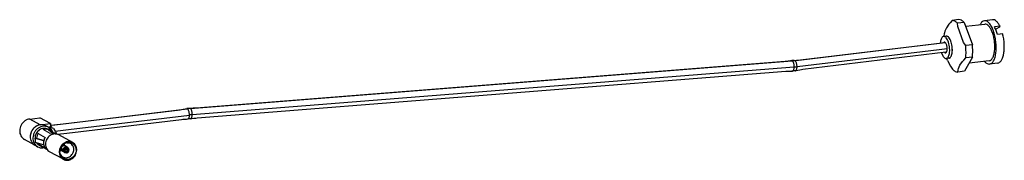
# Model space of a CAD drawing. Header units: inches. Extents: x -399 to 442, y -299 to 295.
# Tile 65 of 138: x 257 to 364, y -233 to -218. Entities that reach past the tile are written whole.
import ezdxf

# ---------------------------------------------------------------- set-up
doc = ezdxf.new("R2010")
doc.units = ezdxf.units.IN

# ---------------------------------------------------------------- blocks, each defined once
blk = doc.blocks.new('23K102-270_01__141', base_point=(323.08, -291.43))
at = {"color": 7, "linetype": 'Continuous'}
for p, q in [((325.54, -286.97), (325.18, -286.77)), ((325.68, -287.08), (325.54, -286.97)), ((326.01, -287.64), (325.59, -287.4)), ((328.82, -289.02), (326.96, -287.99)), ((324.08, -289.59), (323.72, -289.39)), ((327.66, -289.23), (327.62, -289.45)), ((328.04, -289.05), (328.38, -289.08)), ((324.81, -289.73), (324.86, -289.71)), ((327.56, -291.29), (325.7, -290.26)), ((327.29, -290.05), (327.12, -290.19)), ((327.34, -290.86), (327.16, -290.59))]:
    blk.add_line(p, q, dxfattribs=at)
for points, knots in [([(325.18, -286.77), (325.07, -286.72), (324.86, -286.63), (324.5, -286.61), (324.14, -286.69), (323.81, -286.86), (323.52, -287.12), (323.29, -287.44), (323.14, -287.8), (323.07, -288.18), (323.1, -288.56), (323.23, -288.9), (323.43, -289.2), (323.62, -289.33), (323.72, -289.39)], [0, 0, 0, 0, 0.343688, 0.694055, 1.055699, 1.429943, 1.814765, 2.205565, 2.596364, 2.981186, 3.355429, 3.717073, 4.06744, 4.411128, 4.411128, 4.411128, 4.411128]), ([(325.54, -286.97), (325.43, -286.92), (325.22, -286.83), (324.86, -286.81), (324.5, -286.89), (324.17, -287.06), (323.87, -287.32), (323.65, -287.64), (323.5, -288), (323.43, -288.38), (323.46, -288.76), (323.59, -289.1), (323.79, -289.4), (323.98, -289.53), (324.08, -289.59)], [0, 0, 0, 0, 0.343687, 0.694053, 1.055697, 1.429939, 1.81476, 2.205559, 2.596357, 2.981178, 3.355421, 3.717065, 4.067432, 4.411119, 4.411119, 4.411119, 4.411119]), ([(326.96, -287.99), (326.87, -287.95), (326.68, -287.87), (326.37, -287.85), (326.06, -287.92), (325.77, -288.07), (325.52, -288.29), (325.32, -288.57), (325.19, -288.88), (325.14, -289.21), (325.16, -289.54), (325.27, -289.84), (325.45, -290.09), (325.62, -290.21), (325.7, -290.26)], [0, 0, 0, 0, 0.297863, 0.601515, 0.91494, 1.239285, 1.572798, 1.911491, 2.250184, 2.583697, 2.908042, 3.221467, 3.525119, 3.822982, 3.822982, 3.822982, 3.822982]), ([(328.82, -289.02), (328.72, -288.98), (328.51, -288.89), (328.16, -288.89), (327.82, -288.99), (327.51, -289.19), (327.26, -289.47), (327.15, -289.69), (327.1, -289.81)], [0, 0, 0, 0, 0.330524, 0.668828, 1.019753, 1.383742, 1.757107, 2.133432, 2.133432, 2.133432, 2.133432]), ([(327.61, -291.21), (327.7, -291.25), (327.89, -291.33), (328.2, -291.33), (328.51, -291.24), (328.79, -291.07), (329.03, -290.82), (329.19, -290.52), (329.28, -290.19), (329.28, -289.86), (329.19, -289.55), (329.02, -289.29), (328.78, -289.09), (328.49, -288.99), (328.18, -288.98), (327.87, -289.07), (327.58, -289.25), (327.35, -289.5), (327.18, -289.8), (327.1, -290.12), (327.1, -290.46), (327.19, -290.77), (327.35, -291.03), (327.52, -291.15), (327.61, -291.21)], [0, 0, 0, 0, 0.299928, 0.606699, 0.924651, 1.254338, 1.592712, 1.934267, 2.272641, 2.602328, 2.92028, 3.227051, 3.526979, 3.826907, 4.133678, 4.45163, 4.781317, 5.119691, 5.461246, 5.79962, 6.129307, 6.447259, 6.75403, 7.053958, 7.053958, 7.053958, 7.053958]), ([(327.34, -290.86), (327.41, -290.92), (327.56, -291.03), (327.83, -291.09), (328.11, -291.07), (328.39, -290.96), (328.63, -290.78), (328.82, -290.54), (328.94, -290.25), (328.98, -289.95), (328.94, -289.66), (328.82, -289.4), (328.63, -289.19), (328.46, -289.12), (328.38, -289.08)], [0, 0, 0, 0, 0.269966, 0.54169, 0.821268, 1.111804, 1.412589, 1.719675, 2.027263, 2.329411, 2.621764, 2.903014, 3.175659, 3.445432, 3.445432, 3.445432, 3.445432]), ([(327.56, -291.29), (327.65, -291.33), (327.83, -291.42), (328.14, -291.43), (328.45, -291.36), (328.74, -291.21), (329, -290.99), (329.19, -290.72), (329.32, -290.4), (329.38, -290.07), (329.35, -289.74), (329.25, -289.45), (329.07, -289.19), (328.9, -289.08), (328.82, -289.02)], [0, 0, 0, 0, 0.297862, 0.601514, 0.914939, 1.239283, 1.572795, 1.911487, 2.25018, 2.583692, 2.908036, 3.221461, 3.525112, 3.822974, 3.822974, 3.822974, 3.822974]), ([(324.08, -289.59), (324.19, -289.64), (324.43, -289.75), (324.68, -289.74), (324.81, -289.73)], [0, 0, 0, 0, 0.3708872, 0.75007, 0.75007, 0.75007, 0.75007]), ([(327.1, -289.81), (327.07, -289.9), (327.01, -290.09), (327, -290.39), (327.05, -290.67), (327.17, -290.93), (327.33, -291.15), (327.48, -291.25), (327.56, -291.29)], [0, 0, 0, 0, 0.299428, 0.592825, 0.878065, 1.154658, 1.423997, 1.68919, 1.68919, 1.68919, 1.68919])]:
    blk.add_open_spline(points, degree=3, knots=knots, dxfattribs=at)
blk = doc.blocks.new('23K102-270_20__142', base_point=(327.17, -290.4))
at = {"color": 7, "linetype": 'Continuous'}
for p, q in [((327.57, -289.47), (327.45, -289.4)), ((328.08, -289.64), (327.81, -289.49)), ((327.27, -289.99), (327.17, -289.93)), ((327.26, -289.8), (327.27, -289.75)), ((327.26, -289.83), (327.26, -289.81)), ((327.53, -289.96), (327.26, -289.81)), ((327.26, -289.96), (327.35, -289.95)), ((327.53, -290.1), (327.26, -289.96)), ((327.28, -289.76), (327.27, -289.75)), ((327.27, -289.9), (327.37, -289.89)), ((327.35, -289.95), (327.27, -289.9)), ((327.36, -289.87), (327.37, -289.89)), ((327.37, -289.89), (327.8, -290.13)), ((327.69, -290.34), (327.42, -290.19)), ((327.53, -289.96), (327.62, -289.97)), ((327.62, -290.11), (327.53, -290.1)), ((327.75, -290.04), (327.62, -289.97)), ((327.75, -290.18), (327.62, -290.11)), ((327.75, -290.04), (327.8, -290.03)), ((327.75, -290.18), (327.8, -290.18)), ((327.88, -290.36), (327.75, -290.29)), ((327.8, -290.03), (327.82, -290.01)), ((327.8, -290.13), (327.82, -290.14)), ((327.81, -290.17), (327.8, -290.18)), ((327.82, -290.16), (327.81, -290.17)), ((327.82, -290.01), (327.85, -289.94)), ((327.84, -290.19), (327.82, -290.14)), ((327.82, -290.14), (327.82, -290.15)), ((327.82, -290.15), (327.82, -290.16)), ((327.85, -290.2), (327.84, -290.19)), ((327.85, -289.94), (327.86, -289.92)), ((327.85, -289.93), (328.14, -290.09)), ((327.9, -290.22), (327.85, -290.2)), ((327.86, -289.92), (327.91, -289.88)), ((327.9, -290.37), (327.88, -290.38)), ((327.91, -289.88), (327.93, -289.86)), ((327.91, -289.88), (327.97, -289.87)), ((327.93, -289.86), (327.97, -289.85)), ((327.97, -289.85), (327.98, -289.85)), ((327.97, -289.85), (328.14, -289.95)), ((328.24, -290.02), (327.97, -289.87)), ((327.98, -289.85), (328, -289.84)), ((328, -289.84), (328.02, -289.84)), ((328.02, -289.84), (328.04, -289.85)), ((328.1, -289.89), (328.04, -289.85)), ((328.2, -289.79), (328.07, -289.72)), ((328.14, -289.95), (328.17, -289.96)), ((328.17, -290.1), (328.14, -290.09)), ((328.17, -289.96), (328.2, -289.96)), ((328.2, -290.11), (328.17, -290.1)), ((328.2, -289.96), (328.28, -289.97)), ((328.24, -290.02), (328.2, -290.04)), ((328.33, -290.11), (328.2, -290.04)), ((328.28, -290.12), (328.2, -290.11)), ((328.24, -290.02), (328.23, -290.06)), ((328.28, -289.97), (328.33, -289.97)), ((328.28, -290.12), (328.33, -290.11))]:
    blk.add_line(p, q, dxfattribs=at)
for points, knots in [([(327.81, -289.49), (327.78, -289.48), (327.71, -289.45), (327.58, -289.45), (327.47, -289.5), (327.37, -289.58), (327.29, -289.69), (327.27, -289.77), (327.26, -289.81)], [0, 0, 0, 0, 0.1135953, 0.2304546, 0.3523342, 0.4788724, 0.6079359, 0.7364989, 0.7364989, 0.7364989, 0.7364989]), ([(327.26, -289.83), (327.26, -289.84), (327.26, -289.86), (327.27, -289.89), (327.27, -289.9)], [0, 0, 0, 0, 0.03631005, 0.0720445, 0.0720445, 0.0720445, 0.0720445]), ([(327.26, -289.96), (327.27, -289.98), (327.28, -290.03), (327.32, -290.1), (327.36, -290.15), (327.4, -290.18), (327.42, -290.19)], [0, 0, 0, 0, 0.0759419, 0.1499042, 0.2222955, 0.2938162, 0.2938162, 0.2938162, 0.2938162]), ([(328.08, -289.64), (328.04, -289.62), (327.97, -289.59), (327.85, -289.6), (327.74, -289.65), (327.64, -289.73), (327.56, -289.83), (327.54, -289.92), (327.53, -289.96)], [0, 0, 0, 0, 0.1135955, 0.230455, 0.3523348, 0.4788733, 0.6079371, 0.7365003, 0.7365003, 0.7365003, 0.7365003]), ([(327.53, -290.1), (327.53, -290.13), (327.55, -290.18), (327.58, -290.24), (327.63, -290.3), (327.67, -290.33), (327.69, -290.34)], [0, 0, 0, 0, 0.0759423, 0.149905, 0.2222966, 0.2938176, 0.2938176, 0.2938176, 0.2938176]), ([(328.07, -289.72), (328.05, -289.7), (327.99, -289.68), (327.89, -289.69), (327.8, -289.72), (327.72, -289.78), (327.65, -289.87), (327.63, -289.93), (327.62, -289.97)], [0, 0, 0, 0, 0.0917612, 0.1860616, 0.2843114, 0.3863138, 0.4904943, 0.5945371, 0.5945371, 0.5945371, 0.5945371]), ([(327.62, -290.11), (327.63, -290.13), (327.64, -290.17), (327.67, -290.22), (327.71, -290.26), (327.74, -290.28), (327.75, -290.29)], [0, 0, 0, 0, 0.0592649, 0.1170833, 0.1737735, 0.2298448, 0.2298448, 0.2298448, 0.2298448]), ([(327.69, -290.34), (327.72, -290.35), (327.78, -290.38), (327.85, -290.38), (327.88, -290.38)], [0, 0, 0, 0, 0.0989034, 0.2000191, 0.2000191, 0.2000191, 0.2000191]), ([(328.2, -289.79), (328.17, -289.77), (328.11, -289.75), (328.02, -289.76), (327.92, -289.79), (327.84, -289.85), (327.78, -289.94), (327.76, -290), (327.75, -290.04)], [0, 0, 0, 0, 0.0917608, 0.1860609, 0.2843103, 0.3863123, 0.4904924, 0.5945347, 0.5945347, 0.5945347, 0.5945347]), ([(327.75, -290.18), (327.75, -290.2), (327.77, -290.24), (327.79, -290.29), (327.83, -290.33), (327.86, -290.35), (327.88, -290.36)], [0, 0, 0, 0, 0.0592647, 0.1170828, 0.1737728, 0.2298439, 0.2298439, 0.2298439, 0.2298439]), ([(328.28, -289.97), (328.28, -289.95), (328.26, -289.9), (328.2, -289.84), (328.12, -289.8), (328.04, -289.8), (327.96, -289.83), (327.88, -289.88), (327.83, -289.95), (327.81, -290), (327.8, -290.03)], [0, 0, 0, 0, 0.082758, 0.1627695, 0.2421334, 0.3232587, 0.4077259, 0.4956645, 0.5858468, 0.6762392, 0.6762392, 0.6762392, 0.6762392]), ([(327.8, -290.18), (327.81, -290.2), (327.82, -290.25), (327.88, -290.31), (327.96, -290.35), (328.04, -290.35), (328.12, -290.33), (328.2, -290.27), (328.26, -290.2), (328.28, -290.15), (328.28, -290.12)], [0, 0, 0, 0, 0.082758, 0.1627695, 0.2421334, 0.3232587, 0.4077259, 0.4956645, 0.5858468, 0.6762392, 0.6762392, 0.6762392, 0.6762392]), ([(327.84, -290.19), (327.85, -290.2), (327.87, -290.21), (327.89, -290.22), (327.9, -290.22)], [0, 0, 0, 0, 0.03440676, 0.06876458, 0.06876458, 0.06876458, 0.06876458]), ([(327.88, -290.36), (327.91, -290.38), (327.97, -290.4), (328.06, -290.4), (328.16, -290.36), (328.24, -290.3), (328.3, -290.21), (328.32, -290.15), (328.33, -290.11)], [0, 0, 0, 0, 0.0917606, 0.1860605, 0.2843097, 0.3863115, 0.4904913, 0.5945333, 0.5945333, 0.5945333, 0.5945333]), ([(328.04, -289.85), (328.03, -289.85), (328.01, -289.84), (327.98, -289.84), (327.97, -289.84)], [0, 0, 0, 0, 0.03469184, 0.07005599, 0.07005599, 0.07005599, 0.07005599]), ([(328.22, -289.8), (328.2, -289.77), (328.17, -289.7), (328.11, -289.66), (328.08, -289.64)], [0, 0, 0, 0, 0.1100693, 0.217356, 0.217356, 0.217356, 0.217356]), ([(328.33, -289.97), (328.33, -289.95), (328.32, -289.91), (328.29, -289.86), (328.25, -289.82), (328.22, -289.8), (328.2, -289.79)], [0, 0, 0, 0, 0.0592643, 0.1170821, 0.1737718, 0.2298425, 0.2298425, 0.2298425, 0.2298425])]:
    blk.add_open_spline(points, degree=3, knots=knots, dxfattribs=at)
at = {"color": 1, "linetype": 'Continuous'}
for points, knots in [([(327.9, -290.22), (327.93, -290.23), (327.97, -290.24), (328.05, -290.21), (328.11, -290.16), (328.13, -290.11), (328.14, -290.09)], [0, 0, 0, 0, 0.0700243, 0.1435391, 0.2205017, 0.2989415, 0.2989415, 0.2989415, 0.2989415]), ([(328.14, -289.95), (328.14, -289.93), (328.13, -289.91), (328.11, -289.89), (328.1, -289.89)], [0, 0, 0, 0, 0.03634117, 0.07190925, 0.07190925, 0.07190925, 0.07190925])]:
    blk.add_open_spline(points, degree=3, knots=knots, dxfattribs=at)
blk = doc.blocks.new('23K102-270_03__143', base_point=(321.67, -289.39))
at = {"color": 7, "linetype": 'Continuous'}
for p, q in [((323.03, -285.85), (324.39, -285.68)), ((325.81, -286.47), (324.39, -285.68)), ((324.45, -286.63), (325.81, -286.47)), ((325.81, -286.47), (325.81, -286.94)), ((325.81, -286.59), (325.82, -286.6)), ((325.96, -286.89), (325.99, -287.02)), ((323.72, -289.39), (322.3, -288.61))]:
    blk.add_line(p, q, dxfattribs=at)
at = {"color": 1, "linetype": 'Continuous'}
blk.add_line((324.45, -286.63), (323.03, -285.85), dxfattribs=at)
at = {"color": 7, "linetype": 'Continuous'}
for points, knots in [([(323.03, -285.85), (322.91, -285.87), (322.68, -285.92), (322.35, -286.11), (322.07, -286.36), (321.85, -286.68), (321.71, -287.04), (321.66, -287.42), (321.69, -287.79), (321.82, -288.13), (322.02, -288.42), (322.21, -288.54), (322.3, -288.61)], [0, 0, 0, 0, 0.357816, 0.727749, 1.107484, 1.49241, 1.876765, 2.25491, 2.622596, 2.978057, 3.322686, 3.660933, 3.660933, 3.660933, 3.660933]), ([(324.45, -286.63), (324.33, -286.66), (324.09, -286.71), (323.77, -286.89), (323.49, -287.15), (323.27, -287.47), (323.13, -287.83), (323.07, -288.21), (323.11, -288.58), (323.23, -288.91), (323.44, -289.2), (323.63, -289.33), (323.72, -289.39)], [0, 0, 0, 0, 0.357817, 0.727751, 1.107487, 1.492414, 1.87677, 2.254916, 2.622602, 2.978064, 3.322693, 3.660941, 3.660941, 3.660941, 3.660941]), ([(325.96, -286.89), (325.94, -286.84), (325.9, -286.74), (325.85, -286.65), (325.82, -286.6)], [0, 0, 0, 0, 0.1683324, 0.3172994, 0.3172994, 0.3172994, 0.3172994])]:
    blk.add_open_spline(points, degree=3, knots=knots, dxfattribs=at)
blk = doc.blocks.new('23S101-S00_10ASM__144', base_point=(323.74, -290.03))
at = {"color": 7, "linetype": 'Continuous'}
for p, q in [((324.01, -288.08), (323.94, -288.43)), ((324.26, -287.87), (324.15, -287.8)), ((324.15, -287.8), (325.11, -288.33)), ((325.8, -287.8), (324.84, -287.26)), ((325.63, -287.34), (325.44, -287.23)), ((325.66, -287.05), (325.74, -286.92)), ((325.94, -287.52), (325.66, -287.05)), ((326.23, -287.74), (325.74, -286.92)), ((325.82, -287.48), (325.88, -287.56)), ((326.08, -287.75), (325.94, -287.52)), ((326.23, -287.13), (326.5, -287.59)), ((326.24, -287.75), (326.23, -287.74)), ((326.5, -287.59), (326.69, -287.9)), ((326.64, -287.9), (326.59, -287.87)), ((326.62, -287.9), (326.59, -287.87)), ((323.76, -288.56), (323.74, -288.44)), ((323.77, -288.44), (323.89, -288.42)), ((323.77, -288.44), (324.9, -288.77)), ((324.9, -289.35), (323.77, -289.02)), ((323.89, -288.42), (324.53, -288.6)), ((324.06, -289.24), (323.96, -289.08)), ((324.08, -289.11), (324.15, -289.23)), ((324.23, -289.16), (324.15, -289.23)), ((325.11, -289.76), (324.15, -289.23)), ((325.44, -290.03), (324.26, -289.38)), ((324.53, -288.6), (324.93, -288.72)), ((324.91, -288.78), (324.9, -288.77)), ((324.9, -289.35), (324.91, -289.36))]:
    blk.add_line(p, q, dxfattribs=at)
at = {"color": 1, "linetype": 'Continuous'}
blk.add_line((326.41, -287.78), (326.61, -287.9), dxfattribs=at)
at = {"color": 7, "linetype": 'Continuous'}
for points, knots in [([(325.44, -287.23), (325.36, -287.19), (325.18, -287.12), (324.88, -287.1), (324.58, -287.17), (324.3, -287.32), (324.07, -287.54), (323.88, -287.81), (323.76, -288.12), (323.75, -288.33), (323.74, -288.44)], [0, 0, 0, 0, 0.28623, 0.578229, 0.879901, 1.192242, 1.51332, 1.839004, 2.164062, 2.48341, 2.48341, 2.48341, 2.48341]), ([(324.15, -287.8), (324.12, -287.84), (324.07, -287.93), (324.03, -288.03), (324.01, -288.08)], [0, 0, 0, 0, 0.1581844, 0.3161634, 0.3161634, 0.3161634, 0.3161634]), ([(325.63, -287.34), (325.57, -287.31), (325.45, -287.25), (325.25, -287.21), (325.04, -287.21), (324.91, -287.25), (324.84, -287.26)], [0, 0, 0, 0, 0.1985031, 0.3990063, 0.6031861, 0.8121489, 0.8121489, 0.8121489, 0.8121489]), ([(325.82, -287.48), (325.79, -287.45), (325.73, -287.4), (325.66, -287.36), (325.63, -287.34)], [0, 0, 0, 0, 0.1185712, 0.236711, 0.236711, 0.236711, 0.236711]), ([(326.23, -287.13), (326.15, -287.09), (326, -286.99), (325.83, -286.95), (325.74, -286.92)], [0, 0, 0, 0, 0.2636644, 0.5285863, 0.5285863, 0.5285863, 0.5285863]), ([(326.24, -287.75), (326.17, -287.75), (326.02, -287.74), (325.87, -287.78), (325.8, -287.8)], [0, 0, 0, 0, 0.2219612, 0.4495157, 0.4495157, 0.4495157, 0.4495157]), ([(323.77, -288.44), (323.76, -288.54), (323.74, -288.73), (323.76, -288.93), (323.77, -289.02)], [0, 0, 0, 0, 0.2936931, 0.5815699, 0.5815699, 0.5815699, 0.5815699]), ([(324.06, -289.24), (324.09, -289.26), (324.15, -289.31), (324.22, -289.36), (324.26, -289.38)], [0, 0, 0, 0, 0.1185722, 0.2367129, 0.2367129, 0.2367129, 0.2367129]), ([(325.11, -288.33), (325.07, -288.4), (324.98, -288.54), (324.94, -288.7), (324.91, -288.78)], [0, 0, 0, 0, 0.2468698, 0.4924091, 0.4924091, 0.4924091, 0.4924091]), ([(324.91, -289.36), (324.94, -289.43), (324.98, -289.58), (325.07, -289.7), (325.11, -289.76)], [0, 0, 0, 0, 0.2280905, 0.4504963, 0.4504963, 0.4504963, 0.4504963])]:
    blk.add_open_spline(points, degree=3, knots=knots, dxfattribs=at)
at = {"color": 1, "linetype": 'Continuous'}
for points, knots in [([(326.41, -287.78), (326.38, -287.77), (326.32, -287.76), (326.26, -287.75), (326.23, -287.74)], [0, 0, 0, 0, 0.0885758, 0.1776797, 0.1776797, 0.1776797, 0.1776797]), ([(326.59, -287.87), (326.53, -287.84), (326.42, -287.79), (326.3, -287.77), (326.24, -287.75)], [0, 0, 0, 0, 0.1805525, 0.3626193, 0.3626193, 0.3626193, 0.3626193]), ([(324.9, -288.77), (324.88, -288.87), (324.85, -289.06), (324.88, -289.26), (324.9, -289.35)], [0, 0, 0, 0, 0.2957702, 0.5834613, 0.5834613, 0.5834613, 0.5834613]), ([(324.91, -288.78), (324.9, -288.88), (324.86, -289.07), (324.9, -289.26), (324.91, -289.36)], [0, 0, 0, 0, 0.2957963, 0.5834871, 0.5834871, 0.5834871, 0.5834871])]:
    blk.add_open_spline(points, degree=3, knots=knots, dxfattribs=at)
blk = doc.blocks.new('23K102-270_3_1', base_point=(321.67, -291.43))
for name, p in [('23K102-270_03__143', (321.67, -289.39)), ('23K102-270_01__141', (323.08, -291.43)), ('23S101-S00_10ASM__144', (323.74, -290.03)), ('23K102-270_20__142', (327.17, -290.4))]:
    blk.add_blockref(name, p)
blk = doc.blocks.new('cable_2_2_2_1', base_point=(325.86, -287.91))
at = {"color": 1, "linetype": 'Continuous'}
for p, q in [((426.22, -277.96), (445.37, -275.65)), ((445.37, -275.65), (446.49, -275.51)), ((445.67, -276.49), (426.52, -278.8)), ((446.77, -276.36), (445.67, -276.49)), ((344.68, -284.43), (425.87, -278)), ((426.14, -278.84), (344.95, -285.27)), ((426.2, -277.95), (426.22, -277.96)), ((327.94, -286.44), (344.27, -284.47)), ((328.24, -287.28), (344.57, -285.31)), ((344.25, -284.46), (344.27, -284.47)), ((325.86, -286.69), (327.94, -286.44)), ((326.45, -287.5), (328.24, -287.28))]:
    blk.add_line(p, q, dxfattribs=at)
at = {"color": 7, "linetype": 'Continuous'}
for p, q in [((427.13, -277.87), (446.43, -275.54)), ((446.43, -275.54), (446.5, -275.53)), ((446.59, -276.83), (427.29, -279.16)), ((446.66, -276.83), (446.59, -276.83)), ((424.9, -278.1), (345.49, -284.39)), ((425.08, -278.07), (424.9, -278.1)), ((425.31, -278.04), (425.08, -278.07)), ((425.62, -278), (425.31, -278.04)), ((425.8, -277.98), (425.62, -278)), ((425.83, -277.97), (425.8, -277.98)), ((425.88, -277.97), (425.83, -277.97)), ((425.9, -277.97), (425.88, -277.97)), ((425.92, -277.98), (425.9, -277.97)), ((425.95, -277.97), (425.92, -277.98)), ((425.98, -277.97), (425.95, -277.97)), ((426.01, -277.97), (425.98, -277.97)), ((426.02, -277.96), (426.01, -277.97)), ((426.03, -277.96), (426.02, -277.96)), ((426.07, -277.95), (426.03, -277.96)), ((426.13, -277.94), (426.07, -277.95)), ((426.13, -277.94), (426.45, -277.92)), ((426.45, -277.92), (426.73, -277.89)), ((426.73, -277.89), (426.96, -277.88)), ((426.96, -277.88), (427.13, -277.87)), ((345.6, -285.69), (425, -279.4)), ((425, -279.4), (425.19, -279.39)), ((425.19, -279.39), (425.42, -279.39)), ((425.42, -279.39), (425.89, -279.37)), ((425.95, -279.37), (425.89, -279.37)), ((426.01, -279.36), (425.95, -279.37)), ((426.03, -279.35), (426.01, -279.36)), ((426.05, -279.35), (426.03, -279.35)), ((426.08, -279.35), (426.05, -279.35)), ((426.12, -279.34), (426.08, -279.35)), ((426.15, -279.34), (426.12, -279.34)), ((426.16, -279.34), (426.15, -279.34)), ((426.18, -279.34), (426.16, -279.34)), ((426.22, -279.34), (426.18, -279.34)), ((426.31, -279.33), (426.22, -279.34)), ((426.61, -279.28), (426.31, -279.33)), ((426.89, -279.24), (426.61, -279.28)), ((427.11, -279.2), (426.89, -279.24)), ((427.29, -279.16), (427.11, -279.2)), ((326.4, -286.65), (343.33, -284.61)), ((343.33, -284.61), (343.5, -284.57)), ((343.5, -284.57), (343.72, -284.53)), ((343.72, -284.53), (344.01, -284.48)), ((344.01, -284.48), (344.2, -284.45)), ((344.25, -284.45), (344.2, -284.45)), ((344.3, -284.44), (344.25, -284.45)), ((344.33, -284.44), (344.3, -284.44)), ((344.34, -284.44), (344.33, -284.44)), ((344.38, -284.44), (344.34, -284.44)), ((344.41, -284.44), (344.38, -284.44)), ((344.45, -284.43), (344.41, -284.44)), ((344.46, -284.43), (344.45, -284.43)), ((344.49, -284.42), (344.46, -284.43)), ((344.54, -284.42), (344.49, -284.42)), ((344.61, -284.41), (344.54, -284.42)), ((345.07, -284.39), (344.61, -284.41)), ((345.31, -284.39), (345.07, -284.39)), ((345.49, -284.39), (345.31, -284.39)), ((325.86, -286.68), (326.4, -286.65)), ((328.02, -287.76), (343.48, -285.9)), ((343.48, -285.9), (343.66, -285.89)), ((343.66, -285.89), (343.88, -285.88)), ((343.88, -285.88), (344.18, -285.86)), ((344.18, -285.86), (344.35, -285.84)), ((344.41, -285.83), (344.35, -285.84)), ((344.46, -285.83), (344.41, -285.83)), ((344.48, -285.82), (344.46, -285.83)), ((344.49, -285.82), (344.48, -285.82)), ((344.53, -285.81), (344.49, -285.82)), ((344.55, -285.81), (344.53, -285.81)), ((344.58, -285.81), (344.55, -285.81)), ((344.59, -285.81), (344.58, -285.81)), ((344.61, -285.81), (344.59, -285.81)), ((344.66, -285.81), (344.61, -285.81)), ((344.7, -285.81), (344.66, -285.81)), ((344.7, -285.81), (344.87, -285.79)), ((344.72, -285.8), (344.7, -285.81)), ((344.87, -285.79), (345.18, -285.75)), ((345.18, -285.75), (345.41, -285.72)), ((345.41, -285.72), (345.6, -285.69)), ((326.78, -287.91), (328.02, -287.76))]:
    blk.add_line(p, q, dxfattribs=at)
at = {"color": 1, "linetype": 'Continuous'}
for points, knots in [([(425.87, -278), (425.93, -277.99), (426.04, -277.98), (426.16, -277.97), (426.22, -277.96)], [0, 0, 0, 0, 0.1767656, 0.3539611, 0.3539611, 0.3539611, 0.3539611]), ([(426.14, -278.84), (426.14, -278.78), (426.14, -278.66), (426.11, -278.48), (426.07, -278.32), (426.02, -278.18), (425.95, -278.06), (425.89, -278.02), (425.87, -278)], [0, 0, 0, 0, 0.1812706, 0.3628835, 0.5347118, 0.6877178, 0.8153072, 0.9155106, 0.9155106, 0.9155106, 0.9155106]), ([(425.91, -279.37), (425.94, -279.36), (426.01, -279.32), (426.08, -279.19), (426.12, -279.03), (426.13, -278.91), (426.14, -278.84)], [0, 0, 0, 0, 0.0997648, 0.233849, 0.4067603, 0.609636, 0.609636, 0.609636, 0.609636]), ([(426.14, -278.84), (426.2, -278.83), (426.33, -278.82), (426.45, -278.81), (426.52, -278.8)], [0, 0, 0, 0, 0.1891392, 0.3787383, 0.3787383, 0.3787383, 0.3787383]), ([(426.52, -278.8), (426.51, -278.74), (426.51, -278.62), (426.48, -278.44), (426.43, -278.28), (426.37, -278.14), (426.31, -278.03), (426.25, -277.98), (426.22, -277.96)], [0, 0, 0, 0, 0.180876, 0.3627706, 0.5354237, 0.6895815, 0.8183122, 0.9190974, 0.9190974, 0.9190974, 0.9190974]), ([(426.31, -279.33), (426.34, -279.32), (426.41, -279.29), (426.47, -279.16), (426.51, -279), (426.51, -278.87), (426.52, -278.8)], [0, 0, 0, 0, 0.0967647, 0.2279062, 0.3996778, 0.6033323, 0.6033323, 0.6033323, 0.6033323]), ([(344.68, -284.43), (344.61, -284.44), (344.48, -284.45), (344.34, -284.46), (344.27, -284.47)], [0, 0, 0, 0, 0.2015128, 0.4035156, 0.4035156, 0.4035156, 0.4035156]), ([(344.57, -285.31), (344.57, -285.25), (344.56, -285.13), (344.53, -284.95), (344.49, -284.79), (344.43, -284.65), (344.36, -284.54), (344.3, -284.49), (344.27, -284.47)], [0, 0, 0, 0, 0.180876, 0.3627706, 0.5354237, 0.6895815, 0.8183122, 0.9190974, 0.9190974, 0.9190974, 0.9190974]), ([(344.37, -285.84), (344.4, -285.82), (344.47, -285.79), (344.52, -285.66), (344.56, -285.5), (344.57, -285.38), (344.57, -285.31)], [0, 0, 0, 0, 0.0964154, 0.2268268, 0.3957444, 0.5946973, 0.5946973, 0.5946973, 0.5946973]), ([(344.95, -285.27), (344.88, -285.28), (344.76, -285.29), (344.63, -285.3), (344.57, -285.31)], [0, 0, 0, 0, 0.1891392, 0.3787383, 0.3787383, 0.3787383, 0.3787383]), ([(344.95, -285.27), (344.95, -285.21), (344.95, -285.09), (344.92, -284.91), (344.88, -284.75), (344.83, -284.61), (344.76, -284.5), (344.7, -284.45), (344.68, -284.43)], [0, 0, 0, 0, 0.1812706, 0.3628835, 0.5347118, 0.6877178, 0.8153072, 0.9155106, 0.9155106, 0.9155106, 0.9155106]), ([(344.72, -285.8), (344.75, -285.79), (344.82, -285.76), (344.89, -285.63), (344.93, -285.47), (344.94, -285.34), (344.95, -285.27)], [0, 0, 0, 0, 0.0997646, 0.2338484, 0.4067583, 0.6096318, 0.6096318, 0.6096318, 0.6096318])]:
    blk.add_open_spline(points, degree=3, knots=knots, dxfattribs=at)
at = {"color": 7, "linetype": 'Continuous'}
for points, knots in [([(425.82, -279.35), (425.83, -279.36), (425.85, -279.37), (425.88, -279.37), (425.89, -279.37)], [0, 0, 0, 0, 0.03786508, 0.0730173, 0.0730173, 0.0730173, 0.0730173]), ([(425.89, -279.37), (425.89, -279.37), (425.9, -279.37), (425.91, -279.37), (425.91, -279.37)], [0, 0, 0, 0, 0.01149552, 0.02300033, 0.02300033, 0.02300033, 0.02300033]), ([(426.24, -279.32), (426.25, -279.33), (426.27, -279.33), (426.3, -279.33), (426.31, -279.33)], [0, 0, 0, 0, 0.0339373, 0.06613982, 0.06613982, 0.06613982, 0.06613982]), ([(344.25, -284.46), (344.24, -284.46), (344.23, -284.45), (344.21, -284.45), (344.2, -284.45)], [0, 0, 0, 0, 0.02513316, 0.04913255, 0.04913255, 0.04913255, 0.04913255]), ([(344.68, -284.43), (344.66, -284.42), (344.64, -284.41), (344.62, -284.41), (344.61, -284.41)], [0, 0, 0, 0, 0.03786879, 0.07302434, 0.07302434, 0.07302434, 0.07302434]), ([(344.35, -285.84), (344.35, -285.84), (344.36, -285.84), (344.37, -285.84), (344.37, -285.84)], [0, 0, 0, 0, 0.01182187, 0.02364837, 0.02364837, 0.02364837, 0.02364837])]:
    blk.add_open_spline(points, degree=3, knots=knots, dxfattribs=at)
blk = doc.blocks.new('p2__145', base_point=(449.26, -278.46))
at = {"color": 7, "linetype": 'Continuous'}
for p, q in [((449.26, -273.34), (451.83, -273.03)), ((451.24, -273.03), (451.21, -273.1)), ((452.87, -272.45), (451.78, -272.58)), ((453.89, -273.34), (453.16, -273.43)), ((453.83, -273.45), (453.31, -273.73)), ((453.83, -273.45), (453.89, -273.34)), ((453.31, -273.73), (453.28, -273.74)), ((454.25, -274.35), (453.53, -274.43)), ((452.43, -277.99), (449.71, -278.32)), ((451.81, -278.07), (451.83, -278.11)), ((453.57, -278.31), (452.49, -278.44))]:
    blk.add_line(p, q, dxfattribs=at)
for points, knots in [([(451.78, -272.58), (451.67, -272.62), (451.44, -272.7), (451.31, -272.91), (451.24, -273.03)], [0, 0, 0, 0, 0.3220757, 0.726982, 0.726982, 0.726982, 0.726982]), ([(453.33, -275.39), (453.29, -275.14), (453.22, -274.64), (453.02, -273.96), (452.77, -273.37), (452.47, -272.93), (452.14, -272.62), (451.89, -272.59), (451.78, -272.58)], [0, 0, 0, 0, 0.769133, 1.49587, 2.141141, 2.676401, 3.093146, 3.422442, 3.422442, 3.422442, 3.422442]), ([(452.43, -277.99), (452.52, -277.96), (452.72, -277.89), (452.93, -277.57), (453.08, -277.15), (453.17, -276.62), (453.2, -276.02), (453.16, -275.39), (453.05, -274.76), (452.88, -274.18), (452.66, -273.69), (452.42, -273.32), (452.14, -273.06), (451.93, -273.04), (451.83, -273.03)], [0, 0, 0, 0, 0.277533, 0.628187, 1.078208, 1.620781, 2.232293, 2.880275, 3.528256, 4.139768, 4.682341, 5.132362, 5.483016, 5.760549, 5.760549, 5.760549, 5.760549]), ([(453.89, -273.34), (453.81, -273.2), (453.68, -272.95), (453.42, -272.66), (453.15, -272.46), (452.96, -272.45), (452.87, -272.45)], [0, 0, 0, 0, 0.463851, 0.850138, 1.162258, 1.424912, 1.424912, 1.424912, 1.424912]), ([(453.53, -274.43), (453.48, -274.25), (453.38, -273.91), (453.23, -273.58), (453.16, -273.43)], [0, 0, 0, 0, 0.561194, 1.073095, 1.073095, 1.073095, 1.073095]), ([(453.57, -278.31), (453.67, -278.28), (453.88, -278.21), (454.11, -277.9), (454.29, -277.49), (454.41, -276.96), (454.47, -276.36), (454.47, -275.69), (454.4, -275.01), (454.3, -274.57), (454.25, -274.35)], [0, 0, 0, 0, 0.292134, 0.649222, 1.099439, 1.64217, 2.261162, 2.931407, 3.623102, 4.304601, 4.304601, 4.304601, 4.304601]), ([(452.49, -278.44), (452.59, -278.4), (452.83, -278.32), (453.07, -277.95), (453.25, -277.46), (453.36, -276.84), (453.4, -276.13), (453.35, -275.64), (453.33, -275.39)], [0, 0, 0, 0, 0.325684, 0.736492, 1.263295, 1.898506, 2.61493, 3.375005, 3.375005, 3.375005, 3.375005]), ([(451.83, -278.11), (451.93, -278.21), (452.11, -278.4), (452.37, -278.43), (452.49, -278.44)], [0, 0, 0, 0, 0.4227232, 0.7556384, 0.7556384, 0.7556384, 0.7556384])]:
    blk.add_open_spline(points, degree=3, knots=knots, dxfattribs=at)
blk = doc.blocks.new('19S54A-270_01__146', base_point=(449.26, -278.46))
blk.add_blockref('p2__145', (449.26, -278.46))
blk = doc.blocks.new('p2__147', base_point=(446.34, -279.52))
at = {"color": 7, "linetype": 'Continuous'}
for p, q in [((446.67, -273.54), (446.47, -274.01)), ((446.99, -273.06), (446.67, -273.54)), ((447.16, -272.86), (446.99, -273.06)), ((447.44, -272.55), (447.16, -272.86)), ((448.35, -272.44), (447.44, -272.55)), ((449.07, -272.81), (448.16, -272.92)), ((448.2, -273.36), (448.16, -272.92)), ((448.98, -275.53), (448.2, -273.36)), ((449.07, -272.81), (450.16, -275.84)), ((446.34, -274.7), (446.41, -274.26)), ((446.42, -274.2), (446.41, -274.26)), ((446.47, -274.01), (446.42, -274.2)), ((446.82, -274.69), (446.81, -274.69)), ((446.9, -274.77), (446.82, -274.69)), ((447.06, -274.93), (447.04, -274.91)), ((447.13, -275.07), (447.06, -274.93)), ((447.27, -275.35), (447.25, -275.3)), ((447.32, -275.52), (447.27, -275.35)), ((447.41, -275.89), (447.39, -275.82)), ((447.43, -276.07), (447.41, -275.89)), ((449.26, -275.95), (448.98, -275.53)), ((450.16, -275.84), (449.26, -275.95)), ((447.39, -277.11), (447.42, -277.01)), ((447.42, -277.01), (447.43, -276.9)), ((447.45, -276.62), (447.46, -276.48)), ((447.46, -276.48), (447.46, -276.38)), ((450.18, -277.48), (449.12, -279.4)), ((450.18, -277.48), (449.27, -277.59)), ((446.81, -277.95), (446.7, -277.68)), ((446.81, -277.95), (447.22, -278.72)), ((447.05, -277.62), (447.08, -277.62)), ((447.08, -277.62), (447.13, -277.57)), ((447.22, -278.72), (447.5, -279.14)), ((448.29, -279.04), (448.49, -278.58)), ((448.49, -278.58), (448.82, -278.1)), ((448.82, -278.1), (448.99, -277.89)), ((448.99, -277.89), (449.27, -277.59)), ((448.21, -279.51), (448.25, -279.23)), ((449.12, -279.4), (448.21, -279.51)), ((448.25, -279.23), (448.29, -279.04))]:
    blk.add_line(p, q, dxfattribs=at)
for points, knots in [([(448.16, -272.92), (448.05, -272.81), (447.85, -272.61), (447.57, -272.57), (447.44, -272.55)], [0, 0, 0, 0, 0.4579548, 0.8245096, 0.8245096, 0.8245096, 0.8245096]), ([(449.07, -272.81), (448.96, -272.7), (448.75, -272.5), (448.48, -272.46), (448.35, -272.44)], [0, 0, 0, 0, 0.4579548, 0.8245096, 0.8245096, 0.8245096, 0.8245096]), ([(449.27, -277.59), (449.29, -277.32), (449.33, -276.78), (449.28, -276.23), (449.26, -275.95)], [0, 0, 0, 0, 0.799361, 1.644547, 1.644547, 1.644547, 1.644547]), ([(450.18, -277.48), (450.19, -277.21), (450.23, -276.67), (450.19, -276.12), (450.16, -275.84)], [0, 0, 0, 0, 0.799361, 1.644547, 1.644547, 1.644547, 1.644547]), ([(447.5, -279.14), (447.61, -279.25), (447.81, -279.45), (448.09, -279.49), (448.21, -279.51)], [0, 0, 0, 0, 0.4579548, 0.8245096, 0.8245096, 0.8245096, 0.8245096])]:
    blk.add_open_spline(points, degree=3, knots=knots, dxfattribs=at)
blk = doc.blocks.new('19S54A-270_02__148', base_point=(446.34, -279.52))
blk.add_blockref('p2__147', (446.34, -279.52))
blk = doc.blocks.new('23K102-270_03__149', base_point=(445.85, -277.69))
at = {"color": 7, "linetype": 'Continuous'}
for p, q in [((446.65, -274.66), (446.29, -274.7)), ((445.88, -275.31), (445.85, -275.61)), ((446.35, -275.48), (446.27, -275.56)), ((446, -276.9), (446.17, -277.31)), ((446.43, -276.85), (446.47, -276.9)), ((447.01, -277.64), (446.65, -277.68))]:
    blk.add_line(p, q, dxfattribs=at)
for points, knots in [([(446.29, -274.7), (446.24, -274.72), (446.14, -274.75), (446.03, -274.89), (445.94, -275.08), (445.9, -275.23), (445.88, -275.31)], [0, 0, 0, 0, 0.1392789, 0.3065893, 0.5152161, 0.7662198, 0.7662198, 0.7662198, 0.7662198]), ([(447.09, -276.32), (447.08, -276.17), (447.05, -275.9), (446.96, -275.51), (446.82, -275.17), (446.67, -274.91), (446.49, -274.73), (446.35, -274.71), (446.29, -274.7)], [0, 0, 0, 0, 0.424073, 0.833033, 1.200627, 1.506463, 1.74207, 1.923637, 1.923637, 1.923637, 1.923637]), ([(447.46, -276.27), (447.44, -276.13), (447.42, -275.85), (447.32, -275.47), (447.19, -275.13), (447.03, -274.87), (446.85, -274.68), (446.71, -274.67), (446.65, -274.66)], [0, 0, 0, 0, 0.424071, 0.833029, 1.200622, 1.506458, 1.742065, 1.923632, 1.923632, 1.923632, 1.923632]), ([(446.77, -276.35), (446.77, -276.27), (446.76, -276.12), (446.71, -275.9), (446.64, -275.7), (446.56, -275.56), (446.46, -275.47), (446.38, -275.48), (446.35, -275.48)], [0, 0, 0, 0, 0.235087, 0.466507, 0.674256, 0.842711, 0.966467, 1.063288, 1.063288, 1.063288, 1.063288]), ([(446.17, -277.31), (446.21, -277.36), (446.27, -277.47), (446.39, -277.6), (446.52, -277.68), (446.61, -277.68), (446.65, -277.68)], [0, 0, 0, 0, 0.2053374, 0.3773583, 0.5187624, 0.6404572, 0.6404572, 0.6404572, 0.6404572]), ([(446.47, -276.9), (446.5, -276.91), (446.55, -276.92), (446.64, -276.88), (446.7, -276.8), (446.74, -276.67), (446.77, -276.52), (446.77, -276.41), (446.77, -276.35)], [0, 0, 0, 0, 0.0808824, 0.16099, 0.261845, 0.3914574, 0.5480601, 0.7249126, 0.7249126, 0.7249126, 0.7249126]), ([(446.65, -277.68), (446.7, -277.67), (446.81, -277.63), (446.92, -277.47), (447.02, -277.25), (447.08, -276.98), (447.11, -276.66), (447.1, -276.43), (447.09, -276.32)], [0, 0, 0, 0, 0.151715, 0.338264, 0.574284, 0.858906, 1.182943, 1.532594, 1.532594, 1.532594, 1.532594]), ([(447.01, -277.64), (447.06, -277.62), (447.17, -277.59), (447.29, -277.42), (447.38, -277.21), (447.44, -276.93), (447.47, -276.61), (447.46, -276.39), (447.46, -276.27)], [0, 0, 0, 0, 0.151715, 0.338264, 0.574284, 0.858906, 1.182942, 1.532591, 1.532591, 1.532591, 1.532591])]:
    blk.add_open_spline(points, degree=3, knots=knots, dxfattribs=at)
blk = doc.blocks.new('19S54A-270_ASM__150', base_point=(445.85, -279.52))
for name, p in [('19S54A-270_02__148', (446.34, -279.52)), ('19S54A-270_01__146', (449.26, -278.46)), ('23K102-270_03__149', (445.85, -277.69))]:
    blk.add_blockref(name, p)
blk = doc.blocks.new('19s54a-270_asm_stp_2_1_2_1', base_point=(445.85, -279.52))
blk.add_blockref('19S54A-270_ASM__150', (445.85, -279.52))
blk = doc.blocks.new('N2494-61612', base_point=(321.67, -291.43))
for name, p in [('19s54a-270_asm_stp_2_1_2_1', (445.85, -279.52)), ('cable_2_2_2_1', (325.86, -287.91)), ('23K102-270_3_1', (321.67, -291.43))]:
    blk.add_blockref(name, p)
blk = doc.blocks.new('N2494-90112__404', base_point=(64.87, -291.43))
blk.add_blockref('N2494-61612', (321.67, -291.43))
blk = doc.blocks.new('gen2', base_point=(303.75, 141.25))
blk.add_blockref('N2494-90112__404', (64.87, -291.43))

msp = doc.modelspace()

# ---------------------------------------------------------------- block references
at = {"xscale": 0.8, "yscale": 0.8, "zscale": 0.8}
msp.add_blockref('gen2', (243, 113), dxfattribs=at)

doc.saveas('drawing.dxf')
